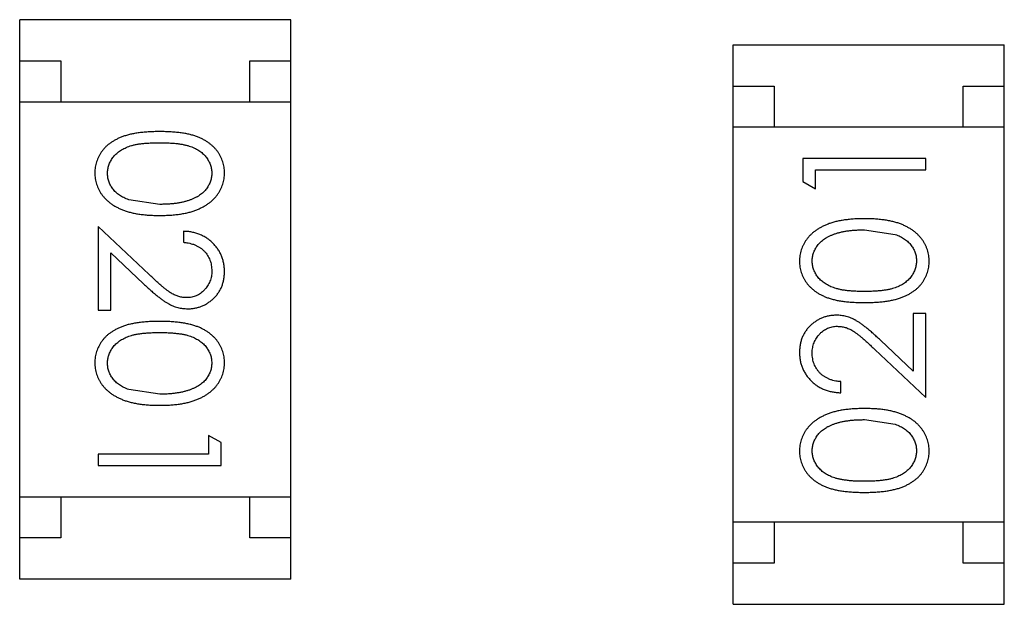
# Model space of a CAD drawing. Header units: inches. Extents: x -109 to 120, y -78 to 24.
# Tile 32 of 113: x 87.85 to 89.048, y -42.604 to -41.894. Entities that reach past the tile are written whole.
import ezdxf

# ---------------------------------------------------------------- set-up
doc = ezdxf.new("R2010")
doc.units = ezdxf.units.IN
doc.header["$LTSCALE"] = 1.21
doc.header["$MEASUREMENT"] = 0
doc.layers.add('X2_94A2_X0__-__X2_7F0E5149_X0_', color=7, linetype='CONTINUOUS')

msp = doc.modelspace()

# ---------------------------------------------------------------- linework, layer by layer
at = {"layer": 'X2_94A2_X0__-__X2_7F0E5149_X0_', "color": 6, "linetype": 'Continuous'}
for p, q in [((88.18, -41.8936), (87.85, -41.8936)), ((87.85, -42.5736), (87.85, -41.8936)), ((88.18, -42.5736), (88.18, -41.8936)), ((88.718, -41.9243), (89.048, -41.9243)), ((88.718, -42.6043), (88.718, -41.9243)), ((89.048, -42.6043), (89.048, -41.9243)), ((87.85, -41.9436), (87.9, -41.9436)), ((87.9, -41.9436), (87.9, -41.9936)), ((88.13, -41.9436), (88.18, -41.9436)), ((88.13, -41.9936), (88.13, -41.9436)), ((88.718, -41.9743), (88.768, -41.9743)), ((88.768, -41.9743), (88.768, -42.0243)), ((88.998, -41.9743), (89.048, -41.9743)), ((88.998, -42.0243), (88.998, -41.9743)), ((87.85, -41.9936), (88.18, -41.9936)), ((89.048, -42.0243), (88.718, -42.0243)), ((88.9527, -42.0625), (88.8027, -42.0625)), ((88.8027, -42.0625), (88.8027, -42.0902)), ((88.9527, -42.0759), (88.9527, -42.0625)), ((88.8181, -42.0759), (88.9527, -42.0759)), ((88.8181, -42.099), (88.8181, -42.0759)), ((88.8027, -42.0902), (88.8181, -42.099)), ((88.0203, -42.1181), (87.9826, -42.1124)), ((88.0074, -42.2032), (87.9453, -42.145)), ((87.9453, -42.145), (87.9453, -42.2469)), ((88.0491, -42.1508), (88.0491, -42.1642)), ((88.8777, -42.149), (88.9154, -42.1547)), ((87.9607, -42.1771), (88.0007, -42.2147)), ((87.9607, -42.2469), (87.9607, -42.1771)), ((87.9453, -42.2469), (87.9607, -42.2469)), ((88.9527, -42.2509), (88.9373, -42.2509)), ((88.9373, -42.2509), (88.9373, -42.3207)), ((88.9527, -42.3529), (88.9527, -42.2509)), ((88.9373, -42.3207), (88.8973, -42.2832)), ((88.8906, -42.2947), (88.9527, -42.3529)), ((88.8489, -42.3471), (88.8489, -42.3336)), ((88.0203, -42.3489), (87.9826, -42.3432)), ((88.8777, -42.3798), (88.9154, -42.3855)), ((88.0953, -42.4077), (88.0799, -42.3989)), ((88.0799, -42.3989), (88.0799, -42.4219)), ((88.0953, -42.4354), (88.0953, -42.4077)), ((88.0799, -42.4219), (87.9453, -42.4219)), ((87.9453, -42.4219), (87.9453, -42.4354)), ((87.9453, -42.4354), (88.0953, -42.4354)), ((87.85, -42.4736), (88.18, -42.4736)), ((87.9, -42.4736), (87.9, -42.5236)), ((88.13, -42.5236), (88.13, -42.4736)), ((89.048, -42.5043), (88.718, -42.5043)), ((88.768, -42.5043), (88.768, -42.5543)), ((88.998, -42.5543), (88.998, -42.5043)), ((87.9, -42.5236), (87.85, -42.5236)), ((88.18, -42.5236), (88.13, -42.5236)), ((88.768, -42.5543), (88.718, -42.5543)), ((89.048, -42.5543), (88.998, -42.5543)), ((88.18, -42.5736), (87.85, -42.5736)), ((88.718, -42.6043), (89.048, -42.6043))]:
    msp.add_line(p, q, dxfattribs=at)
for points, knots in [([(88.0202, -42.0296), (88.0178, -42.0296), (88.0132, -42.0297), (88.0064, -42.03), (88.0001, -42.0305), (87.9941, -42.0312), (87.9886, -42.0321), (87.9835, -42.0331), (87.9787, -42.0345), (87.9744, -42.036), (87.9704, -42.0377), (87.9667, -42.0395), (87.9632, -42.0415), (87.96, -42.0437), (87.957, -42.046), (87.9543, -42.0485), (87.9519, -42.0512), (87.9497, -42.0539), (87.9478, -42.0569), (87.9461, -42.0599), (87.9446, -42.063), (87.9435, -42.0662), (87.9426, -42.0694), (87.9419, -42.0728), (87.9415, -42.0763), (87.9415, -42.0786), (87.9414, -42.0798)], [0, 0, 0, 0, 0.068113, 0.132564, 0.193427, 0.250218, 0.303569, 0.353576, 0.400235, 0.443586, 0.484619, 0.524292, 0.56238, 0.599049, 0.63494, 0.669782, 0.704009, 0.737842, 0.771098, 0.803896, 0.836415, 0.868639, 0.900715, 0.933378, 0.966213, 1, 1, 1, 1]), ([(88.0991, -42.0798), (88.0991, -42.0786), (88.0991, -42.0763), (88.0987, -42.0728), (88.098, -42.0694), (88.0971, -42.0662), (88.0959, -42.0629), (88.0944, -42.0598), (88.0927, -42.0568), (88.0908, -42.0538), (88.0886, -42.051), (88.0861, -42.0484), (88.0834, -42.0459), (88.0804, -42.0436), (88.0772, -42.0414), (88.0738, -42.0394), (88.0701, -42.0376), (88.0661, -42.0359), (88.0618, -42.0344), (88.0571, -42.0331), (88.052, -42.032), (88.0465, -42.0312), (88.0405, -42.0305), (88.0341, -42.03), (88.0273, -42.0297), (88.0226, -42.0296), (88.0202, -42.0296)], [0, 0, 0, 0, 0.033742, 0.066533, 0.099153, 0.13154, 0.164087, 0.196563, 0.229707, 0.263315, 0.297504, 0.331686, 0.366482, 0.4021, 0.438958, 0.476748, 0.515985, 0.556589, 0.599519, 0.645765, 0.695487, 0.748721, 0.805687, 0.866754, 0.931405, 1, 1, 1, 1]), ([(87.9568, -42.0802), (87.9569, -42.0786), (87.9571, -42.0753), (87.9584, -42.0704), (87.9604, -42.0657), (87.9628, -42.0619), (87.9651, -42.059), (87.967, -42.057), (87.9692, -42.0551), (87.9715, -42.0533), (87.974, -42.0517), (87.9767, -42.0502), (87.9796, -42.0489), (87.9827, -42.0476), (87.9862, -42.0465), (87.9899, -42.0456), (87.9941, -42.0448), (87.9986, -42.0442), (88.0035, -42.0437), (88.0087, -42.0434), (88.0144, -42.0431), (88.0183, -42.0431), (88.0203, -42.0431)], [0, 0, 0, 0, 0.060034, 0.120278, 0.182348, 0.247919, 0.281641, 0.315701, 0.350322, 0.385703, 0.421819, 0.459196, 0.497866, 0.538301, 0.58121, 0.628183, 0.679403, 0.734699, 0.794074, 0.858416, 0.927049, 1, 1, 1, 1]), ([(88.0203, -42.0431), (88.0223, -42.0431), (88.0262, -42.0431), (88.0319, -42.0434), (88.0372, -42.0437), (88.0421, -42.0442), (88.0466, -42.0448), (88.0507, -42.0457), (88.0545, -42.0466), (88.0579, -42.0477), (88.061, -42.0489), (88.0639, -42.0503), (88.0666, -42.0518), (88.0691, -42.0534), (88.0714, -42.0551), (88.0736, -42.057), (88.0755, -42.059), (88.0778, -42.0619), (88.0801, -42.0656), (88.0823, -42.0703), (88.0835, -42.0752), (88.0837, -42.0786), (88.0837, -42.0802)], [0, 0, 0, 0, 0.073302, 0.142286, 0.206253, 0.266017, 0.321612, 0.372532, 0.419497, 0.462398, 0.502825, 0.541489, 0.579034, 0.615143, 0.650298, 0.684912, 0.718701, 0.752189, 0.817245, 0.879117, 0.939613, 1, 1, 1, 1]), ([(87.9414, -42.0798), (87.9415, -42.081), (87.9415, -42.0833), (87.9419, -42.0868), (87.9426, -42.0903), (87.9435, -42.0936), (87.9447, -42.0969), (87.9462, -42.1001), (87.9479, -42.1032), (87.9499, -42.1062), (87.9522, -42.1091), (87.9547, -42.1118), (87.9575, -42.1144), (87.9605, -42.1168), (87.9638, -42.1191), (87.9674, -42.1211), (87.9712, -42.1231), (87.9753, -42.1249), (87.9796, -42.1265), (87.9844, -42.1278), (87.9895, -42.129), (87.9949, -42.1299), (88.0008, -42.1306), (88.0069, -42.1312), (88.0135, -42.1315), (88.0179, -42.1315), (88.0202, -42.1315)], [0, 0, 0, 0, 0.033824, 0.067298, 0.10028, 0.133019, 0.165736, 0.198792, 0.232372, 0.266409, 0.301016, 0.336196, 0.371972, 0.408574, 0.446394, 0.485225, 0.525372, 0.567224, 0.611081, 0.65775, 0.70702, 0.759235, 0.814484, 0.873227, 0.934937, 1, 1, 1, 1]), ([(87.9826, -42.1124), (87.9815, -42.112), (87.9795, -42.1113), (87.9765, -42.1099), (87.9738, -42.1085), (87.9713, -42.1069), (87.969, -42.1051), (87.9668, -42.1033), (87.9649, -42.1013), (87.9627, -42.0984), (87.9603, -42.0948), (87.9583, -42.09), (87.957, -42.0852), (87.9569, -42.0819), (87.9568, -42.0802)], [0, 0, 0, 0, 0.075949, 0.148549, 0.218996, 0.286119, 0.351826, 0.416074, 0.478265, 0.540325, 0.660405, 0.774606, 0.887187, 1, 1, 1, 1]), ([(88.0202, -42.1315), (88.0225, -42.1315), (88.027, -42.1315), (88.0336, -42.1312), (88.0398, -42.1306), (88.0456, -42.1299), (88.0511, -42.1289), (88.0562, -42.1278), (88.061, -42.1264), (88.0654, -42.1248), (88.0695, -42.1229), (88.0733, -42.121), (88.0769, -42.1189), (88.0802, -42.1167), (88.0832, -42.1143), (88.086, -42.1117), (88.0885, -42.109), (88.0907, -42.1061), (88.0927, -42.1031), (88.0944, -42.1), (88.0959, -42.0969), (88.0971, -42.0936), (88.098, -42.0903), (88.0987, -42.0869), (88.0991, -42.0833), (88.0991, -42.081), (88.0991, -42.0798)], [0, 0, 0, 0, 0.065278, 0.127205, 0.186168, 0.241675, 0.294115, 0.343609, 0.390387, 0.434463, 0.476646, 0.517002, 0.555936, 0.593716, 0.630057, 0.665601, 0.700745, 0.734917, 0.768681, 0.802087, 0.834849, 0.867433, 0.900138, 0.932806, 0.966212, 1, 1, 1, 1]), ([(88.0837, -42.0802), (88.0837, -42.0819), (88.0835, -42.0852), (88.0823, -42.09), (88.0801, -42.0947), (88.0778, -42.0984), (88.0755, -42.1013), (88.0735, -42.1033), (88.0713, -42.1053), (88.0688, -42.1071), (88.0661, -42.1088), (88.0631, -42.1103), (88.0599, -42.1118), (88.0565, -42.1131), (88.0528, -42.1143), (88.0489, -42.1153), (88.0448, -42.1161), (88.0404, -42.1169), (88.0357, -42.1174), (88.0308, -42.1178), (88.0256, -42.118), (88.0221, -42.1181), (88.0203, -42.1181)], [0, 0, 0, 0, 0.059689, 0.119507, 0.181075, 0.246162, 0.279894, 0.314468, 0.350403, 0.387474, 0.426147, 0.466624, 0.508745, 0.553328, 0.600058, 0.649177, 0.700552, 0.754894, 0.811825, 0.871514, 0.934319, 1, 1, 1, 1]), ([(88.8778, -42.1356), (88.8755, -42.1356), (88.871, -42.1356), (88.8644, -42.1359), (88.8582, -42.1365), (88.8524, -42.1372), (88.8469, -42.1382), (88.8418, -42.1393), (88.837, -42.1407), (88.8326, -42.1423), (88.8285, -42.1441), (88.8247, -42.1461), (88.8211, -42.1482), (88.8178, -42.1504), (88.8148, -42.1528), (88.812, -42.1554), (88.8095, -42.1581), (88.8073, -42.161), (88.8053, -42.164), (88.8036, -42.1671), (88.8021, -42.1702), (88.8009, -42.1735), (88.8, -42.1768), (88.7993, -42.1802), (88.7989, -42.1838), (88.7989, -42.1861), (88.7989, -42.1873)], [0, 0, 0, 0, 0.065278, 0.127205, 0.186168, 0.241675, 0.294115, 0.343609, 0.390387, 0.434463, 0.476646, 0.517002, 0.555936, 0.593716, 0.630057, 0.665601, 0.700745, 0.734917, 0.768681, 0.802087, 0.834849, 0.867433, 0.900138, 0.932806, 0.966212, 1, 1, 1, 1]), ([(88.9566, -42.1873), (88.9565, -42.1861), (88.9565, -42.1838), (88.9561, -42.1802), (88.9554, -42.1768), (88.9545, -42.1735), (88.9532, -42.1702), (88.9518, -42.167), (88.9501, -42.1639), (88.9481, -42.1609), (88.9458, -42.158), (88.9433, -42.1553), (88.9405, -42.1527), (88.9375, -42.1503), (88.9342, -42.148), (88.9306, -42.146), (88.9268, -42.144), (88.9227, -42.1422), (88.9184, -42.1406), (88.9136, -42.1393), (88.9085, -42.1381), (88.9031, -42.1372), (88.8972, -42.1365), (88.8911, -42.1359), (88.8845, -42.1356), (88.8801, -42.1356), (88.8778, -42.1356)], [0, 0, 0, 0, 0.033824, 0.067298, 0.10028, 0.133019, 0.165736, 0.198792, 0.232372, 0.266409, 0.301016, 0.336196, 0.371972, 0.408574, 0.446394, 0.485225, 0.525372, 0.567224, 0.611081, 0.65775, 0.70702, 0.759235, 0.814484, 0.873227, 0.934937, 1, 1, 1, 1]), ([(88.0991, -42.1997), (88.0991, -42.198), (88.099, -42.1947), (88.0983, -42.1899), (88.0972, -42.1853), (88.0957, -42.1808), (88.0937, -42.1766), (88.0913, -42.1726), (88.0884, -42.1688), (88.0851, -42.1652), (88.0815, -42.162), (88.0776, -42.1591), (88.0734, -42.1567), (88.069, -42.1546), (88.0644, -42.153), (88.0595, -42.1518), (88.0544, -42.151), (88.0509, -42.1509), (88.0491, -42.1508)], [0, 0, 0, 0, 0.06445, 0.126725, 0.187421, 0.247417, 0.306749, 0.366595, 0.427749, 0.490235, 0.553031, 0.614805, 0.676505, 0.738096, 0.801021, 0.864897, 0.931209, 1, 1, 1, 1]), ([(88.8142, -42.1869), (88.8143, -42.1852), (88.8145, -42.1819), (88.8157, -42.1771), (88.8179, -42.1724), (88.8202, -42.1687), (88.8225, -42.1658), (88.8245, -42.1638), (88.8267, -42.1618), (88.8292, -42.16), (88.8319, -42.1583), (88.8349, -42.1568), (88.8381, -42.1553), (88.8415, -42.154), (88.8452, -42.1528), (88.8491, -42.1518), (88.8532, -42.151), (88.8576, -42.1502), (88.8623, -42.1497), (88.8672, -42.1493), (88.8724, -42.1491), (88.8759, -42.149), (88.8777, -42.149)], [0, 0, 0, 0, 0.059689, 0.119507, 0.181075, 0.246162, 0.279894, 0.314468, 0.350403, 0.387474, 0.426147, 0.466624, 0.508745, 0.553328, 0.600058, 0.649177, 0.700552, 0.754894, 0.811825, 0.871514, 0.934319, 1, 1, 1, 1]), ([(88.9154, -42.1547), (88.9165, -42.1551), (88.9185, -42.1558), (88.9214, -42.1572), (88.9242, -42.1586), (88.9267, -42.1602), (88.929, -42.162), (88.9311, -42.1638), (88.9331, -42.1658), (88.9353, -42.1687), (88.9377, -42.1723), (88.9396, -42.177), (88.941, -42.1819), (88.9411, -42.1852), (88.9412, -42.1869)], [0, 0, 0, 0, 0.075949, 0.148549, 0.218996, 0.286119, 0.351826, 0.416074, 0.478265, 0.540325, 0.660405, 0.774606, 0.887187, 1, 1, 1, 1]), ([(88.0491, -42.1642), (88.0505, -42.1644), (88.0531, -42.1646), (88.0568, -42.1654), (88.0604, -42.1663), (88.0637, -42.1675), (88.0668, -42.1691), (88.0697, -42.1708), (88.0723, -42.1728), (88.0747, -42.1751), (88.0768, -42.1775), (88.0787, -42.1801), (88.0802, -42.1829), (88.0815, -42.1858), (88.0825, -42.1889), (88.0832, -42.1922), (88.0836, -42.1955), (88.0837, -42.1978), (88.0837, -42.199)], [0, 0, 0, 0, 0.073648, 0.143686, 0.210962, 0.275557, 0.338064, 0.399311, 0.4594, 0.51934, 0.579024, 0.637809, 0.695959, 0.754122, 0.813113, 0.873453, 0.935561, 1, 1, 1, 1]), ([(88.7989, -42.1873), (88.7989, -42.1885), (88.7989, -42.1908), (88.7993, -42.1943), (88.8, -42.1977), (88.8009, -42.2009), (88.8021, -42.2042), (88.8036, -42.2073), (88.8053, -42.2103), (88.8072, -42.2133), (88.8094, -42.2161), (88.8119, -42.2187), (88.8146, -42.2212), (88.8176, -42.2235), (88.8208, -42.2257), (88.8242, -42.2277), (88.8279, -42.2295), (88.8319, -42.2312), (88.8362, -42.2327), (88.8409, -42.234), (88.846, -42.2351), (88.8515, -42.2359), (88.8575, -42.2366), (88.8639, -42.2371), (88.8707, -42.2374), (88.8754, -42.2375), (88.8778, -42.2375)], [0, 0, 0, 0, 0.033742, 0.066533, 0.099153, 0.13154, 0.164087, 0.196563, 0.229707, 0.263315, 0.297504, 0.331686, 0.366482, 0.4021, 0.438958, 0.476748, 0.515985, 0.556589, 0.599519, 0.645765, 0.695487, 0.748721, 0.805687, 0.866754, 0.931405, 1, 1, 1, 1]), ([(88.8777, -42.224), (88.8757, -42.224), (88.8718, -42.224), (88.8661, -42.2237), (88.8608, -42.2234), (88.8559, -42.2229), (88.8514, -42.2223), (88.8473, -42.2214), (88.8435, -42.2205), (88.8401, -42.2194), (88.837, -42.2182), (88.8341, -42.2168), (88.8314, -42.2153), (88.8289, -42.2137), (88.8266, -42.212), (88.8244, -42.2101), (88.8225, -42.2081), (88.8202, -42.2052), (88.8179, -42.2015), (88.8157, -42.1968), (88.8145, -42.1918), (88.8143, -42.1885), (88.8142, -42.1869)], [0, 0, 0, 0, 0.073302, 0.142286, 0.206253, 0.266017, 0.321612, 0.372532, 0.419497, 0.462398, 0.502825, 0.541489, 0.579034, 0.615143, 0.650298, 0.684912, 0.718701, 0.752189, 0.817245, 0.879117, 0.939613, 1, 1, 1, 1]), ([(88.9412, -42.1869), (88.9411, -42.1885), (88.9409, -42.1918), (88.9396, -42.1967), (88.9375, -42.2014), (88.9352, -42.2052), (88.9329, -42.2081), (88.9309, -42.2101), (88.9288, -42.212), (88.9265, -42.2138), (88.924, -42.2154), (88.9213, -42.2169), (88.9184, -42.2182), (88.9152, -42.2195), (88.9118, -42.2206), (88.9081, -42.2215), (88.9039, -42.2223), (88.8994, -42.2229), (88.8945, -42.2234), (88.8893, -42.2237), (88.8836, -42.224), (88.8797, -42.224), (88.8777, -42.224)], [0, 0, 0, 0, 0.060034, 0.120278, 0.182348, 0.247919, 0.281641, 0.315701, 0.350322, 0.385703, 0.421819, 0.459196, 0.497866, 0.538301, 0.58121, 0.628183, 0.679403, 0.734699, 0.794074, 0.858416, 0.927049, 1, 1, 1, 1]), ([(88.8778, -42.2375), (88.8802, -42.2375), (88.8848, -42.2374), (88.8916, -42.2371), (88.8979, -42.2366), (88.9039, -42.2359), (88.9094, -42.235), (88.9145, -42.234), (88.9193, -42.2326), (88.9236, -42.2311), (88.9276, -42.2294), (88.9313, -42.2276), (88.9348, -42.2256), (88.938, -42.2234), (88.941, -42.2211), (88.9437, -42.2186), (88.9461, -42.2159), (88.9483, -42.2132), (88.9502, -42.2102), (88.9519, -42.2072), (88.9534, -42.2041), (88.9545, -42.2009), (88.9554, -42.1977), (88.9561, -42.1943), (88.9565, -42.1908), (88.9565, -42.1885), (88.9566, -42.1873)], [0, 0, 0, 0, 0.068113, 0.132564, 0.193427, 0.250218, 0.303569, 0.353576, 0.400235, 0.443586, 0.484619, 0.524292, 0.56238, 0.599049, 0.63494, 0.669782, 0.704009, 0.737842, 0.771098, 0.803896, 0.836415, 0.868639, 0.900715, 0.933378, 0.966213, 1, 1, 1, 1]), ([(88.0533, -42.2315), (88.0517, -42.2315), (88.0485, -42.2314), (88.0437, -42.2303), (88.039, -42.2286), (88.0352, -42.2266), (88.0321, -42.2246), (88.0294, -42.2227), (88.0265, -42.2204), (88.0232, -42.2177), (88.0197, -42.2146), (88.0158, -42.2112), (88.0117, -42.2073), (88.0088, -42.2046), (88.0074, -42.2032)], [0, 0, 0, 0, 0.088014, 0.174976, 0.2638, 0.355443, 0.406413, 0.465519, 0.533076, 0.609353, 0.693899, 0.787171, 0.889197, 1, 1, 1, 1]), ([(88.0837, -42.199), (88.0837, -42.2001), (88.0837, -42.2023), (88.0832, -42.2056), (88.0825, -42.2087), (88.0815, -42.2116), (88.0803, -42.2145), (88.0787, -42.2172), (88.0769, -42.2197), (88.0748, -42.2221), (88.0725, -42.2243), (88.0701, -42.2263), (88.0676, -42.2279), (88.0649, -42.2293), (88.0622, -42.2303), (88.0593, -42.231), (88.0564, -42.2315), (88.0544, -42.2315), (88.0533, -42.2315)], [0, 0, 0, 0, 0.068027, 0.133505, 0.19695, 0.26027, 0.322741, 0.384982, 0.448465, 0.513424, 0.578224, 0.640011, 0.700094, 0.760067, 0.819012, 0.877878, 0.938035, 1, 1, 1, 1]), ([(88.0545, -42.245), (88.056, -42.245), (88.0589, -42.2449), (88.0632, -42.2443), (88.0674, -42.2433), (88.0714, -42.242), (88.0753, -42.2402), (88.079, -42.238), (88.0825, -42.2355), (88.0859, -42.2325), (88.089, -42.2293), (88.0917, -42.2258), (88.094, -42.222), (88.0959, -42.218), (88.0973, -42.2138), (88.0984, -42.2093), (88.099, -42.2046), (88.0991, -42.2013), (88.0991, -42.1997)], [0, 0, 0, 0, 0.06271, 0.123347, 0.183401, 0.242828, 0.302097, 0.36242, 0.423725, 0.487032, 0.550491, 0.612709, 0.674265, 0.73617, 0.799211, 0.863483, 0.930525, 1, 1, 1, 1]), ([(88.0007, -42.2147), (88.0023, -42.2161), (88.0052, -42.2189), (88.0096, -42.2228), (88.0137, -42.2264), (88.0176, -42.2296), (88.0212, -42.2324), (88.0246, -42.2349), (88.0277, -42.237), (88.0316, -42.2393), (88.0363, -42.2416), (88.0422, -42.2436), (88.0483, -42.2448), (88.0524, -42.2449), (88.0545, -42.245)], [0, 0, 0, 0, 0.09953, 0.192079, 0.277712, 0.357454, 0.429648, 0.495771, 0.555538, 0.608657, 0.707578, 0.804328, 0.901298, 1, 1, 1, 1]), ([(88.8435, -42.2529), (88.842, -42.2529), (88.839, -42.253), (88.8347, -42.2536), (88.8306, -42.2546), (88.8266, -42.2559), (88.8227, -42.2577), (88.819, -42.2599), (88.8155, -42.2624), (88.8121, -42.2653), (88.809, -42.2685), (88.8063, -42.2721), (88.804, -42.2758), (88.8021, -42.2798), (88.8006, -42.2841), (88.7996, -42.2886), (88.799, -42.2933), (88.7989, -42.2965), (88.7989, -42.2982)], [0, 0, 0, 0, 0.06271, 0.123347, 0.183401, 0.242828, 0.302097, 0.36242, 0.423725, 0.487032, 0.550491, 0.612709, 0.674265, 0.73617, 0.799211, 0.863483, 0.930525, 1, 1, 1, 1]), ([(88.8973, -42.2832), (88.8957, -42.2818), (88.8928, -42.279), (88.8884, -42.2751), (88.8843, -42.2715), (88.8804, -42.2683), (88.8768, -42.2654), (88.8734, -42.263), (88.8702, -42.2609), (88.8664, -42.2585), (88.8617, -42.2562), (88.8558, -42.2543), (88.8497, -42.2531), (88.8455, -42.2529), (88.8435, -42.2529)], [0, 0, 0, 0, 0.09953, 0.192079, 0.277712, 0.357454, 0.429648, 0.495771, 0.555538, 0.608657, 0.707578, 0.804328, 0.901298, 1, 1, 1, 1]), ([(88.0202, -42.2604), (88.0178, -42.2604), (88.0132, -42.2604), (88.0064, -42.2607), (88.0001, -42.2612), (87.9941, -42.262), (87.9886, -42.2629), (87.9834, -42.2639), (87.9787, -42.2652), (87.9744, -42.2667), (87.9704, -42.2684), (87.9667, -42.2703), (87.9632, -42.2723), (87.96, -42.2745), (87.957, -42.2768), (87.9543, -42.2793), (87.9519, -42.2819), (87.9497, -42.2847), (87.9477, -42.2876), (87.9461, -42.2907), (87.9446, -42.2937), (87.9435, -42.2969), (87.9425, -42.3002), (87.9419, -42.3036), (87.9415, -42.307), (87.9414, -42.3094), (87.9414, -42.3105)], [0, 0, 0, 0, 0.068113, 0.132564, 0.193427, 0.250218, 0.303569, 0.353576, 0.400235, 0.443586, 0.484619, 0.524292, 0.56238, 0.599049, 0.63494, 0.669782, 0.704009, 0.737842, 0.771098, 0.803896, 0.836415, 0.868639, 0.900715, 0.933378, 0.966213, 1, 1, 1, 1]), ([(88.0991, -42.3105), (88.0991, -42.3094), (88.0991, -42.307), (88.0986, -42.3036), (88.098, -42.3002), (88.097, -42.2969), (88.0959, -42.2937), (88.0944, -42.2906), (88.0927, -42.2876), (88.0908, -42.2846), (88.0885, -42.2818), (88.0861, -42.2791), (88.0834, -42.2767), (88.0804, -42.2743), (88.0772, -42.2722), (88.0738, -42.2702), (88.0701, -42.2683), (88.0661, -42.2667), (88.0618, -42.2652), (88.0571, -42.2639), (88.052, -42.2628), (88.0464, -42.2619), (88.0405, -42.2612), (88.0341, -42.2607), (88.0273, -42.2604), (88.0226, -42.2604), (88.0202, -42.2604)], [0, 0, 0, 0, 0.033742, 0.066533, 0.099153, 0.13154, 0.164087, 0.196563, 0.229707, 0.263315, 0.297504, 0.331686, 0.366482, 0.4021, 0.438958, 0.476748, 0.515985, 0.556589, 0.599519, 0.645765, 0.695487, 0.748721, 0.805687, 0.866754, 0.931405, 1, 1, 1, 1]), ([(88.8142, -42.2989), (88.8143, -42.2977), (88.8143, -42.2955), (88.8148, -42.2923), (88.8155, -42.2892), (88.8164, -42.2862), (88.8177, -42.2834), (88.8193, -42.2807), (88.8211, -42.2781), (88.8232, -42.2757), (88.8255, -42.2735), (88.8279, -42.2716), (88.8304, -42.27), (88.833, -42.2686), (88.8358, -42.2676), (88.8387, -42.2669), (88.8416, -42.2664), (88.8436, -42.2663), (88.8447, -42.2663)], [0, 0, 0, 0, 0.068027, 0.133505, 0.19695, 0.26027, 0.322741, 0.384982, 0.448465, 0.513424, 0.578224, 0.640011, 0.700094, 0.760067, 0.819012, 0.877878, 0.938035, 1, 1, 1, 1]), ([(88.8447, -42.2663), (88.8463, -42.2664), (88.8495, -42.2665), (88.8543, -42.2675), (88.859, -42.2692), (88.8628, -42.2712), (88.8659, -42.2733), (88.8686, -42.2752), (88.8715, -42.2775), (88.8748, -42.2802), (88.8783, -42.2832), (88.8822, -42.2867), (88.8863, -42.2905), (88.8891, -42.2933), (88.8906, -42.2947)], [0, 0, 0, 0, 0.088014, 0.174976, 0.2638, 0.355443, 0.406413, 0.465519, 0.533076, 0.609353, 0.693899, 0.787171, 0.889197, 1, 1, 1, 1]), ([(87.9568, -42.311), (87.9569, -42.3093), (87.9571, -42.306), (87.9584, -42.3012), (87.9604, -42.2964), (87.9628, -42.2927), (87.9651, -42.2898), (87.967, -42.2877), (87.9692, -42.2859), (87.9715, -42.2841), (87.974, -42.2825), (87.9767, -42.281), (87.9796, -42.2796), (87.9827, -42.2784), (87.9861, -42.2773), (87.9899, -42.2764), (87.9941, -42.2756), (87.9986, -42.2749), (88.0035, -42.2745), (88.0087, -42.2741), (88.0144, -42.2739), (88.0183, -42.2739), (88.0203, -42.2739)], [0, 0, 0, 0, 0.060034, 0.120278, 0.182348, 0.247919, 0.281641, 0.315701, 0.350322, 0.385703, 0.421819, 0.459196, 0.497866, 0.538301, 0.58121, 0.628183, 0.679403, 0.734699, 0.794074, 0.858416, 0.927049, 1, 1, 1, 1]), ([(88.0203, -42.2739), (88.0223, -42.2739), (88.0262, -42.2739), (88.0319, -42.2741), (88.0371, -42.2745), (88.042, -42.275), (88.0466, -42.2756), (88.0507, -42.2764), (88.0545, -42.2773), (88.0579, -42.2784), (88.061, -42.2797), (88.0639, -42.281), (88.0666, -42.2825), (88.0691, -42.2842), (88.0714, -42.2859), (88.0736, -42.2878), (88.0755, -42.2898), (88.0777, -42.2927), (88.0801, -42.2964), (88.0822, -42.3011), (88.0835, -42.306), (88.0836, -42.3093), (88.0837, -42.311)], [0, 0, 0, 0, 0.073302, 0.142286, 0.206253, 0.266017, 0.321612, 0.372532, 0.419497, 0.462398, 0.502825, 0.541489, 0.579034, 0.615143, 0.650298, 0.684912, 0.718701, 0.752189, 0.817245, 0.879117, 0.939613, 1, 1, 1, 1]), ([(88.7989, -42.2982), (88.7989, -42.2998), (88.799, -42.3031), (88.7996, -42.308), (88.8008, -42.3126), (88.8023, -42.317), (88.8043, -42.3212), (88.8067, -42.3253), (88.8096, -42.3291), (88.8129, -42.3326), (88.8165, -42.3359), (88.8204, -42.3388), (88.8245, -42.3412), (88.8289, -42.3432), (88.8336, -42.3449), (88.8384, -42.346), (88.8436, -42.3468), (88.8471, -42.347), (88.8489, -42.3471)], [0, 0, 0, 0, 0.06445, 0.126725, 0.187421, 0.247417, 0.306749, 0.366595, 0.427749, 0.490235, 0.553031, 0.614805, 0.676505, 0.738096, 0.801021, 0.864897, 0.931209, 1, 1, 1, 1]), ([(88.8489, -42.3336), (88.8475, -42.3335), (88.8449, -42.3332), (88.8411, -42.3325), (88.8376, -42.3316), (88.8343, -42.3303), (88.8312, -42.3288), (88.8283, -42.3271), (88.8257, -42.3251), (88.8233, -42.3228), (88.8212, -42.3204), (88.8193, -42.3177), (88.8177, -42.315), (88.8165, -42.312), (88.8155, -42.3089), (88.8148, -42.3057), (88.8143, -42.3023), (88.8143, -42.3), (88.8142, -42.2989)], [0, 0, 0, 0, 0.073648, 0.143686, 0.210962, 0.275557, 0.338064, 0.399311, 0.4594, 0.51934, 0.579024, 0.637809, 0.695959, 0.754122, 0.813113, 0.873453, 0.935561, 1, 1, 1, 1]), ([(87.9414, -42.3105), (87.9414, -42.3117), (87.9415, -42.3141), (87.9419, -42.3176), (87.9426, -42.3211), (87.9435, -42.3244), (87.9447, -42.3277), (87.9462, -42.3309), (87.9479, -42.3339), (87.9499, -42.337), (87.9522, -42.3399), (87.9547, -42.3426), (87.9575, -42.3452), (87.9605, -42.3476), (87.9638, -42.3498), (87.9674, -42.3519), (87.9712, -42.3538), (87.9752, -42.3556), (87.9796, -42.3572), (87.9844, -42.3586), (87.9895, -42.3597), (87.9949, -42.3607), (88.0007, -42.3614), (88.0069, -42.362), (88.0134, -42.3622), (88.0179, -42.3623), (88.0202, -42.3623)], [0, 0, 0, 0, 0.033824, 0.067298, 0.10028, 0.133019, 0.165736, 0.198792, 0.232372, 0.266409, 0.301016, 0.336196, 0.371972, 0.408574, 0.446394, 0.485225, 0.525372, 0.567224, 0.611081, 0.65775, 0.70702, 0.759235, 0.814484, 0.873227, 0.934937, 1, 1, 1, 1]), ([(87.9826, -42.3432), (87.9815, -42.3428), (87.9795, -42.342), (87.9765, -42.3407), (87.9738, -42.3392), (87.9713, -42.3376), (87.969, -42.3359), (87.9668, -42.334), (87.9649, -42.332), (87.9627, -42.3292), (87.9603, -42.3255), (87.9583, -42.3208), (87.957, -42.316), (87.9569, -42.3127), (87.9568, -42.311)], [0, 0, 0, 0, 0.075949, 0.148549, 0.218996, 0.286119, 0.351826, 0.416074, 0.478265, 0.540325, 0.660405, 0.774606, 0.887187, 1, 1, 1, 1]), ([(88.0202, -42.3623), (88.0225, -42.3623), (88.027, -42.3622), (88.0336, -42.362), (88.0398, -42.3614), (88.0456, -42.3607), (88.0511, -42.3597), (88.0562, -42.3586), (88.061, -42.3571), (88.0654, -42.3555), (88.0695, -42.3537), (88.0733, -42.3518), (88.0769, -42.3497), (88.0802, -42.3475), (88.0832, -42.345), (88.086, -42.3425), (88.0885, -42.3398), (88.0907, -42.3369), (88.0927, -42.3339), (88.0944, -42.3308), (88.0959, -42.3276), (88.0971, -42.3244), (88.098, -42.321), (88.0987, -42.3176), (88.0991, -42.3141), (88.0991, -42.3117), (88.0991, -42.3105)], [0, 0, 0, 0, 0.065278, 0.127205, 0.186168, 0.241675, 0.294115, 0.343609, 0.390387, 0.434463, 0.476646, 0.517002, 0.555936, 0.593716, 0.630057, 0.665601, 0.700745, 0.734917, 0.768681, 0.802087, 0.834849, 0.867433, 0.900138, 0.932806, 0.966212, 1, 1, 1, 1]), ([(88.0837, -42.311), (88.0836, -42.3126), (88.0835, -42.3159), (88.0822, -42.3208), (88.0801, -42.3254), (88.0777, -42.3292), (88.0755, -42.3321), (88.0735, -42.3341), (88.0712, -42.3361), (88.0687, -42.3379), (88.066, -42.3395), (88.0631, -42.3411), (88.0599, -42.3425), (88.0565, -42.3439), (88.0528, -42.345), (88.0489, -42.3461), (88.0447, -42.3469), (88.0403, -42.3476), (88.0357, -42.3482), (88.0308, -42.3486), (88.0256, -42.3488), (88.0221, -42.3488), (88.0203, -42.3489)], [0, 0, 0, 0, 0.059689, 0.119507, 0.181075, 0.246162, 0.279894, 0.314468, 0.350403, 0.387474, 0.426147, 0.466624, 0.508745, 0.553328, 0.600058, 0.649177, 0.700552, 0.754894, 0.811825, 0.871514, 0.934319, 1, 1, 1, 1]), ([(88.8778, -42.3663), (88.8755, -42.3663), (88.871, -42.3664), (88.8644, -42.3667), (88.8582, -42.3672), (88.8523, -42.368), (88.8469, -42.3689), (88.8417, -42.3701), (88.837, -42.3715), (88.8326, -42.3731), (88.8285, -42.3749), (88.8247, -42.3768), (88.8211, -42.3789), (88.8178, -42.3812), (88.8148, -42.3836), (88.812, -42.3862), (88.8095, -42.3889), (88.8072, -42.3918), (88.8052, -42.3947), (88.8035, -42.3978), (88.8021, -42.401), (88.8009, -42.4043), (88.8, -42.4076), (88.7993, -42.411), (88.7989, -42.4145), (88.7989, -42.4169), (88.7988, -42.4181)], [0, 0, 0, 0, 0.065278, 0.127205, 0.186168, 0.241675, 0.294115, 0.343609, 0.390387, 0.434463, 0.476646, 0.517002, 0.555936, 0.593716, 0.630057, 0.665601, 0.700745, 0.734917, 0.768681, 0.802087, 0.834849, 0.867433, 0.900138, 0.932806, 0.966212, 1, 1, 1, 1]), ([(88.9565, -42.4181), (88.9565, -42.4169), (88.9565, -42.4145), (88.956, -42.411), (88.9554, -42.4076), (88.9545, -42.4042), (88.9532, -42.401), (88.9518, -42.3978), (88.95, -42.3947), (88.9481, -42.3917), (88.9458, -42.3888), (88.9433, -42.3861), (88.9405, -42.3834), (88.9375, -42.381), (88.9342, -42.3788), (88.9306, -42.3767), (88.9268, -42.3748), (88.9227, -42.373), (88.9183, -42.3714), (88.9136, -42.3701), (88.9085, -42.3689), (88.9031, -42.3679), (88.8972, -42.3672), (88.8911, -42.3667), (88.8845, -42.3664), (88.8801, -42.3663), (88.8778, -42.3663)], [0, 0, 0, 0, 0.033824, 0.067298, 0.10028, 0.133019, 0.165736, 0.198792, 0.232372, 0.266409, 0.301016, 0.336196, 0.371972, 0.408574, 0.446394, 0.485225, 0.525372, 0.567224, 0.611081, 0.65775, 0.70702, 0.759235, 0.814484, 0.873227, 0.934937, 1, 1, 1, 1]), ([(88.8142, -42.4176), (88.8143, -42.416), (88.8145, -42.4127), (88.8157, -42.4079), (88.8179, -42.4032), (88.8202, -42.3994), (88.8225, -42.3966), (88.8245, -42.3945), (88.8267, -42.3926), (88.8292, -42.3908), (88.8319, -42.3891), (88.8349, -42.3875), (88.8381, -42.3861), (88.8415, -42.3848), (88.8452, -42.3836), (88.8491, -42.3825), (88.8532, -42.3817), (88.8576, -42.381), (88.8623, -42.3805), (88.8672, -42.38), (88.8724, -42.3799), (88.8759, -42.3798), (88.8777, -42.3798)], [0, 0, 0, 0, 0.059689, 0.119507, 0.181075, 0.246162, 0.279894, 0.314468, 0.350403, 0.387474, 0.426147, 0.466624, 0.508745, 0.553328, 0.600058, 0.649177, 0.700552, 0.754894, 0.811825, 0.871514, 0.934319, 1, 1, 1, 1]), ([(88.9154, -42.3855), (88.9165, -42.3859), (88.9185, -42.3866), (88.9214, -42.3879), (88.9242, -42.3894), (88.9267, -42.391), (88.929, -42.3928), (88.9311, -42.3946), (88.933, -42.3966), (88.9353, -42.3994), (88.9376, -42.4031), (88.9396, -42.4078), (88.941, -42.4127), (88.9411, -42.416), (88.9412, -42.4176)], [0, 0, 0, 0, 0.075949, 0.148549, 0.218996, 0.286119, 0.351826, 0.416074, 0.478265, 0.540325, 0.660405, 0.774606, 0.887187, 1, 1, 1, 1]), ([(88.7988, -42.4181), (88.7989, -42.4193), (88.7989, -42.4216), (88.7993, -42.4251), (88.8, -42.4284), (88.8009, -42.4317), (88.8021, -42.4349), (88.8035, -42.4381), (88.8053, -42.4411), (88.8072, -42.444), (88.8094, -42.4468), (88.8119, -42.4495), (88.8146, -42.452), (88.8175, -42.4543), (88.8208, -42.4564), (88.8242, -42.4585), (88.8279, -42.4603), (88.8319, -42.462), (88.8362, -42.4635), (88.8409, -42.4647), (88.846, -42.4659), (88.8515, -42.4667), (88.8575, -42.4674), (88.8639, -42.4679), (88.8707, -42.4682), (88.8753, -42.4682), (88.8778, -42.4682)], [0, 0, 0, 0, 0.033742, 0.066533, 0.099153, 0.13154, 0.164087, 0.196563, 0.229707, 0.263315, 0.297504, 0.331686, 0.366482, 0.4021, 0.438958, 0.476748, 0.515985, 0.556589, 0.599519, 0.645765, 0.695487, 0.748721, 0.805687, 0.866754, 0.931405, 1, 1, 1, 1]), ([(88.8777, -42.4548), (88.8757, -42.4548), (88.8718, -42.4548), (88.8661, -42.4545), (88.8608, -42.4542), (88.8559, -42.4536), (88.8514, -42.453), (88.8473, -42.4522), (88.8435, -42.4513), (88.8401, -42.4502), (88.837, -42.449), (88.8341, -42.4476), (88.8314, -42.4461), (88.8289, -42.4445), (88.8265, -42.4427), (88.8244, -42.4408), (88.8225, -42.4388), (88.8202, -42.436), (88.8179, -42.4322), (88.8157, -42.4275), (88.8145, -42.4226), (88.8143, -42.4193), (88.8142, -42.4176)], [0, 0, 0, 0, 0.073302, 0.142286, 0.206253, 0.266017, 0.321612, 0.372532, 0.419497, 0.462398, 0.502825, 0.541489, 0.579034, 0.615143, 0.650298, 0.684912, 0.718701, 0.752189, 0.817245, 0.879117, 0.939613, 1, 1, 1, 1]), ([(88.9412, -42.4176), (88.9411, -42.4193), (88.9409, -42.4226), (88.9396, -42.4275), (88.9375, -42.4322), (88.9352, -42.436), (88.9329, -42.4388), (88.9309, -42.4409), (88.9288, -42.4428), (88.9265, -42.4446), (88.924, -42.4462), (88.9212, -42.4476), (88.9183, -42.449), (88.9152, -42.4502), (88.9118, -42.4513), (88.9081, -42.4523), (88.9039, -42.453), (88.8994, -42.4537), (88.8945, -42.4542), (88.8892, -42.4545), (88.8836, -42.4548), (88.8797, -42.4548), (88.8777, -42.4548)], [0, 0, 0, 0, 0.060034, 0.120278, 0.182348, 0.247919, 0.281641, 0.315701, 0.350322, 0.385703, 0.421819, 0.459196, 0.497866, 0.538301, 0.58121, 0.628183, 0.679403, 0.734699, 0.794074, 0.858416, 0.927049, 1, 1, 1, 1]), ([(88.8778, -42.4682), (88.8801, -42.4682), (88.8848, -42.4682), (88.8915, -42.4679), (88.8979, -42.4674), (88.9038, -42.4667), (88.9094, -42.4658), (88.9145, -42.4647), (88.9192, -42.4634), (88.9236, -42.4619), (88.9276, -42.4602), (88.9313, -42.4583), (88.9348, -42.4563), (88.938, -42.4541), (88.9409, -42.4518), (88.9437, -42.4494), (88.9461, -42.4467), (88.9483, -42.4439), (88.9502, -42.441), (88.9519, -42.438), (88.9534, -42.4349), (88.9545, -42.4317), (88.9554, -42.4284), (88.9561, -42.4251), (88.9565, -42.4216), (88.9565, -42.4193), (88.9565, -42.4181)], [0, 0, 0, 0, 0.068113, 0.132564, 0.193427, 0.250218, 0.303569, 0.353576, 0.400235, 0.443586, 0.484619, 0.524292, 0.56238, 0.599049, 0.63494, 0.669782, 0.704009, 0.737842, 0.771098, 0.803896, 0.836415, 0.868639, 0.900715, 0.933378, 0.966213, 1, 1, 1, 1])]:
    msp.add_open_spline(points, degree=3, knots=knots, dxfattribs=at)

doc.saveas('drawing.dxf')
